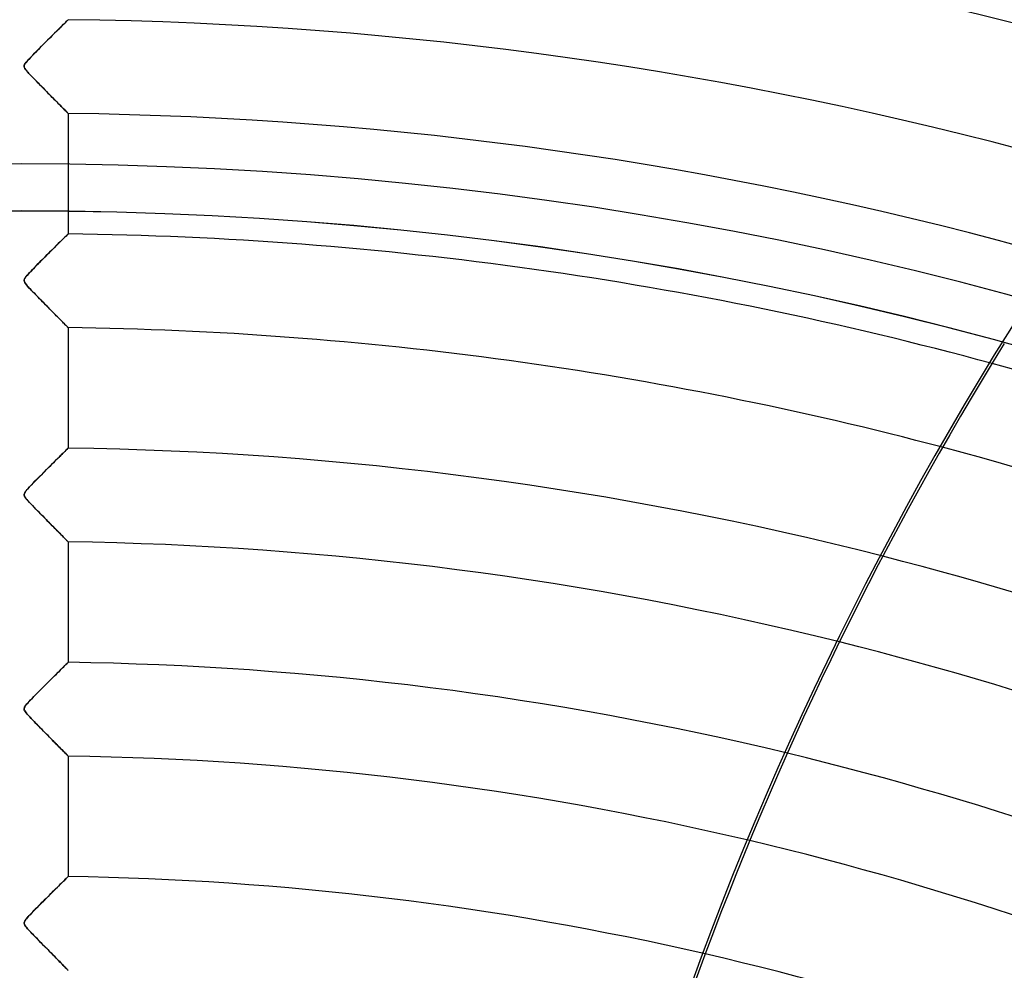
# Model space of a CAD drawing. Header units: millimetres. Extents: x -550 to 550, y -550 to 550.
# Tile 53 of 57: x 0 to 105, y 314 to 415. Entities that reach past the tile are written whole.
import ezdxf

# ---------------------------------------------------------------- set-up
doc = ezdxf.new("R2010")
doc.units = ezdxf.units.MM
doc.layers.add('HIDDEN', color=7, linetype='Continuous')
doc.layers.add('THICK', color=7, linetype='Continuous')

msp = doc.modelspace()

# ---------------------------------------------------------------- linework, layer by layer
at = {"layer": 'HIDDEN'}
for p, q in [((4.53, 414.89), (4.36, 414.73)), ((4.39, 414.75), (4.52, 414.88)), ((4.52, 414.88), (4.64, 415)), ((4.67, 415.03), (4.53, 414.89)), ((4.64, 415), (4.74, 415.11)), ((4.78, 415.15), (4.67, 415.03)), ((4.74, 415.11), (4.83, 415.19)), ((4.88, 415.24), (4.78, 415.15)), ((4.83, 415.19), (4.9, 415.27)), ((4.95, 415.31), (4.88, 415.24)), ((4.9, 415.27), (4.96, 415.32)), ((4.99, 415.35), (4.95, 415.31)), ((4.96, 415.32), (4.99, 415.35)), ((4.99, 415.35), (5, 415.36)), ((5, 415.36), (4.99, 415.35)), ((3.55, 413.92), (3.31, 413.69)), ((3.31, 413.68), (3.52, 413.89)), ((3.52, 413.89), (3.72, 414.09)), ((3.78, 414.15), (3.55, 413.92)), ((3.72, 414.09), (3.9, 414.27)), ((3.99, 414.36), (3.78, 414.15)), ((3.9, 414.27), (4.08, 414.44)), ((4.18, 414.55), (3.99, 414.36)), ((4.08, 414.44), (4.24, 414.6)), ((4.36, 414.73), (4.18, 414.55)), ((4.24, 414.6), (4.39, 414.75)), ((2.17, 412.55), (2.41, 412.78)), ((2.56, 412.93), (2.29, 412.67)), ((2.41, 412.78), (2.64, 413.01)), ((2.81, 413.19), (2.56, 412.93)), ((2.64, 413.01), (2.87, 413.24)), ((3.07, 413.44), (2.81, 413.19)), ((2.87, 413.24), (3.09, 413.46)), ((3.31, 413.69), (3.07, 413.44)), ((3.09, 413.46), (3.31, 413.68)), ((1.23, 411.59), (1.46, 411.82)), ((1.51, 411.88), (1.26, 411.61)), ((1.46, 411.82), (1.7, 412.07)), ((1.77, 412.14), (1.51, 411.88)), ((1.7, 412.07), (1.94, 412.31)), ((2.03, 412.4), (1.77, 412.14)), ((1.94, 412.31), (2.17, 412.55)), ((2.29, 412.67), (2.03, 412.4)), ((0.36, 410.58), (0.44, 410.71)), ((0.48, 410.77), (0.4, 410.65)), ((0.44, 410.71), (0.54, 410.84)), ((0.62, 410.93), (0.48, 410.77)), ((0.54, 410.84), (0.67, 410.99)), ((0.8, 411.13), (0.62, 410.93)), ((0.67, 410.99), (0.83, 411.17)), ((1.01, 411.36), (0.8, 411.13)), ((0.83, 411.17), (1.02, 411.37)), ((1.26, 411.61), (1.01, 411.36)), ((1.02, 411.37), (1.23, 411.59)), ((0.32, 410.47), (0.36, 410.58)), ((0.33, 410.5), (0.32, 410.43)), ((0.32, 410.37), (0.32, 410.47)), ((0.32, 410.43), (0.32, 410.36)), ((0.34, 410.27), (0.32, 410.37)), ((0.32, 410.36), (0.33, 410.3)), ((0.36, 410.57), (0.33, 410.5)), ((0.33, 410.3), (0.36, 410.23)), ((0.4, 410.15), (0.34, 410.27)), ((0.4, 410.65), (0.36, 410.57)), ((0.36, 410.23), (0.4, 410.15)), ((0.49, 410.03), (0.4, 410.15)), ((0.4, 410.15), (0.46, 410.06)), ((0.46, 410.06), (0.53, 409.97)), ((0.59, 409.9), (0.49, 410.03)), ((0.53, 409.97), (0.61, 409.88)), ((0.7, 409.77), (0.59, 409.9)), ((0.61, 409.88), (0.7, 409.78)), ((0.7, 409.78), (0.79, 409.67)), ((0.83, 409.64), (0.7, 409.77)), ((0.79, 409.67), (0.9, 409.55)), ((0.96, 409.49), (0.83, 409.64)), ((0.9, 409.55), (1.02, 409.42)), ((1.11, 409.33), (0.96, 409.49)), ((1.02, 409.42), (1.16, 409.28)), ((1.28, 409.16), (1.11, 409.33)), ((1.16, 409.28), (1.3, 409.14)), ((1.45, 408.98), (1.28, 409.16)), ((1.3, 409.14), (1.46, 408.98)), ((1.63, 408.8), (1.45, 408.98)), ((1.46, 408.98), (1.62, 408.81)), ((1.62, 408.81), (1.79, 408.64)), ((1.81, 408.62), (1.63, 408.8)), ((1.79, 408.64), (1.96, 408.46)), ((1.98, 408.44), (1.81, 408.62)), ((1.96, 408.46), (2.15, 408.27)), ((2.16, 408.26), (1.98, 408.44)), ((2.15, 408.27), (2.33, 408.09)), ((2.33, 408.08), (2.16, 408.26)), ((2.33, 408.09), (2.51, 407.9)), ((2.5, 407.91), (2.33, 408.08)), ((2.67, 407.74), (2.5, 407.91)), ((2.51, 407.9), (2.68, 407.73)), ((2.84, 407.57), (2.67, 407.74)), ((2.68, 407.73), (2.85, 407.55)), ((3, 407.41), (2.84, 407.57)), ((2.85, 407.55), (3.02, 407.38)), ((3.16, 407.25), (3, 407.41)), ((3.02, 407.38), (3.18, 407.22)), ((3.31, 407.09), (3.16, 407.25)), ((3.18, 407.22), (3.34, 407.06)), ((3.46, 406.94), (3.31, 407.09)), ((3.34, 407.06), (3.49, 406.91)), ((3.61, 406.79), (3.46, 406.94)), ((3.49, 406.91), (3.64, 406.76)), ((3.75, 406.65), (3.61, 406.79)), ((3.64, 406.76), (3.78, 406.62)), ((3.89, 406.51), (3.75, 406.65)), ((3.78, 406.62), (3.91, 406.48)), ((4.02, 406.38), (3.89, 406.51)), ((3.91, 406.48), (4.04, 406.35)), ((4.14, 406.25), (4.02, 406.38)), ((4.04, 406.35), (4.17, 406.22)), ((4.26, 406.13), (4.14, 406.25)), ((4.17, 406.22), (4.29, 406.1)), ((4.37, 406.02), (4.26, 406.13)), ((4.29, 406.1), (4.4, 405.99)), ((4.47, 405.91), (4.37, 406.02)), ((4.4, 405.99), (4.5, 405.88)), ((4.57, 405.82), (4.47, 405.91)), ((4.5, 405.88), (4.6, 405.79)), ((4.66, 405.73), (4.57, 405.82)), ((4.6, 405.79), (4.69, 405.7)), ((4.74, 405.65), (4.66, 405.73)), ((4.69, 405.7), (4.77, 405.62)), ((4.8, 405.58), (4.74, 405.65)), ((4.77, 405.62), (4.84, 405.55)), ((4.86, 405.52), (4.8, 405.58)), ((4.84, 405.55), (4.89, 405.49)), ((4.91, 405.47), (4.86, 405.52)), ((4.89, 405.49), (4.94, 405.44)), ((4.95, 405.43), (4.91, 405.47)), ((4.94, 405.44), (4.97, 405.41)), ((4.98, 405.4), (4.95, 405.43)), ((4.97, 405.41), (4.99, 405.39)), ((4.99, 405.38), (4.98, 405.4)), ((4.99, 405.39), (5, 405.38)), ((5, 405.38), (4.99, 405.38)), ((5, 405.38), (5, 392.56)), ((4.34, 391.9), (4.15, 391.72)), ((4.18, 391.74), (4.33, 391.9)), ((4.33, 391.9), (4.48, 392.04)), ((4.5, 392.07), (4.34, 391.9)), ((4.48, 392.04), (4.61, 392.17)), ((4.65, 392.21), (4.5, 392.07)), ((4.61, 392.17), (4.72, 392.28)), ((4.77, 392.33), (4.65, 392.21)), ((4.72, 392.28), (4.82, 392.38)), ((4.87, 392.43), (4.77, 392.33)), ((4.82, 392.38), (4.9, 392.46)), ((4.94, 392.5), (4.87, 392.43)), ((4.9, 392.46), (4.95, 392.51)), ((4.99, 392.54), (4.94, 392.5)), ((4.95, 392.51), (4.99, 392.55)), ((4.99, 392.55), (5, 392.56)), ((5, 392.56), (4.99, 392.54)), ((3.01, 390.58), (3.23, 390.8)), ((3.27, 390.84), (3.03, 390.6)), ((3.23, 390.8), (3.44, 391.01)), ((3.51, 391.08), (3.27, 390.84)), ((3.44, 391.01), (3.64, 391.21)), ((3.74, 391.31), (3.51, 391.08)), ((3.64, 391.21), (3.83, 391.4)), ((3.95, 391.52), (3.74, 391.31)), ((3.83, 391.4), (4.01, 391.58)), ((4.15, 391.72), (3.95, 391.52)), ((4.01, 391.58), (4.18, 391.74)), ((2.26, 389.83), (2, 389.57)), ((2.05, 389.62), (2.29, 389.87)), ((2.52, 390.09), (2.26, 389.83)), ((2.29, 389.87), (2.54, 390.11)), ((2.77, 390.35), (2.52, 390.09)), ((2.54, 390.11), (2.78, 390.35)), ((3.03, 390.6), (2.77, 390.35)), ((2.78, 390.35), (3.01, 390.58)), ((1.25, 388.8), (1.01, 388.56)), ((1.05, 388.6), (1.21, 388.77)), ((1.21, 388.77), (1.4, 388.96)), ((1.49, 389.06), (1.25, 388.8)), ((1.4, 388.96), (1.6, 389.17)), ((1.75, 389.31), (1.49, 389.06)), ((1.6, 389.17), (1.82, 389.39)), ((2, 389.57), (1.75, 389.31)), ((1.82, 389.39), (2.05, 389.62)), ((0.32, 387.65), (0.35, 387.74)), ((0.33, 387.7), (0.32, 387.62)), ((0.32, 387.57), (0.32, 387.65)), ((0.32, 387.62), (0.32, 387.56)), ((0.36, 387.77), (0.33, 387.7)), ((0.35, 387.74), (0.39, 387.83)), ((0.41, 387.86), (0.36, 387.77)), ((0.39, 387.83), (0.46, 387.93)), ((0.49, 387.98), (0.41, 387.86)), ((0.46, 387.93), (0.54, 388.04)), ((0.63, 388.14), (0.49, 387.98)), ((0.54, 388.04), (0.65, 388.16)), ((0.8, 388.34), (0.63, 388.14)), ((0.65, 388.16), (0.77, 388.3)), ((0.77, 388.3), (0.9, 388.44)), ((1.01, 388.56), (0.8, 388.34)), ((0.9, 388.44), (1.05, 388.6)), ((0.34, 387.48), (0.32, 387.57)), ((0.32, 387.56), (0.34, 387.49)), ((0.34, 387.49), (0.37, 387.41)), ((0.38, 387.39), (0.34, 387.48)), ((0.37, 387.41), (0.42, 387.33)), ((0.45, 387.28), (0.38, 387.39)), ((0.42, 387.33), (0.48, 387.24)), ((0.55, 387.14), (0.45, 387.28)), ((0.48, 387.24), (0.56, 387.14)), ((0.68, 387), (0.55, 387.14)), ((0.56, 387.14), (0.64, 387.04)), ((0.64, 387.04), (0.73, 386.94)), ((0.83, 386.83), (0.68, 387)), ((0.73, 386.94), (0.83, 386.83)), ((0.99, 386.66), (0.83, 386.83)), ((0.83, 386.83), (0.95, 386.7)), ((0.95, 386.7), (1.08, 386.57)), ((1.15, 386.49), (0.99, 386.66)), ((1.08, 386.57), (1.22, 386.42)), ((1.31, 386.32), (1.15, 386.49)), ((1.22, 386.42), (1.37, 386.27)), ((1.48, 386.16), (1.31, 386.32)), ((1.37, 386.27), (1.53, 386.1)), ((1.64, 385.99), (1.48, 386.16)), ((1.53, 386.1), (1.7, 385.93)), ((1.8, 385.82), (1.64, 385.99)), ((1.7, 385.93), (1.87, 385.75)), ((1.96, 385.66), (1.8, 385.82)), ((1.87, 385.75), (2.05, 385.57)), ((2.12, 385.49), (1.96, 385.66)), ((2.05, 385.57), (2.23, 385.38)), ((2.28, 385.33), (2.12, 385.49)), ((2.23, 385.38), (2.42, 385.2)), ((2.44, 385.17), (2.28, 385.33)), ((2.42, 385.2), (2.59, 385.02)), ((2.6, 385.02), (2.44, 385.17)), ((2.59, 385.02), (2.76, 384.84)), ((2.75, 384.86), (2.6, 385.02)), ((2.9, 384.71), (2.75, 384.86)), ((2.76, 384.84), (2.93, 384.67)), ((3.05, 384.56), (2.9, 384.71)), ((2.93, 384.67), (3.1, 384.51)), ((3.19, 384.41), (3.05, 384.56)), ((3.1, 384.51), (3.25, 384.35)), ((3.34, 384.27), (3.19, 384.41)), ((3.25, 384.35), (3.41, 384.19)), ((3.47, 384.12), (3.34, 384.27)), ((3.41, 384.19), (3.55, 384.04)), ((3.61, 383.99), (3.47, 384.12)), ((3.55, 384.04), (3.7, 383.9)), ((3.74, 383.85), (3.61, 383.99)), ((3.7, 383.9), (3.83, 383.76)), ((3.87, 383.73), (3.74, 383.85)), ((3.83, 383.76), (3.96, 383.63)), ((3.99, 383.6), (3.87, 383.73)), ((3.96, 383.63), (4.09, 383.5)), ((4.11, 383.48), (3.99, 383.6)), ((4.09, 383.5), (4.21, 383.38)), ((4.22, 383.37), (4.11, 383.48)), ((4.21, 383.38), (4.32, 383.26)), ((4.33, 383.26), (4.22, 383.37)), ((4.32, 383.26), (4.43, 383.15)), ((4.43, 383.16), (4.33, 383.26)), ((4.52, 383.06), (4.43, 383.16)), ((4.43, 383.15), (4.53, 383.05)), ((4.61, 382.98), (4.52, 383.06)), ((4.53, 383.05), (4.62, 382.96)), ((4.69, 382.89), (4.61, 382.98)), ((4.62, 382.96), (4.71, 382.87)), ((4.76, 382.82), (4.69, 382.89)), ((4.71, 382.87), (4.78, 382.8)), ((4.82, 382.76), (4.76, 382.82)), ((4.78, 382.8), (4.85, 382.73)), ((4.88, 382.7), (4.82, 382.76)), ((4.85, 382.73), (4.9, 382.68)), ((4.92, 382.66), (4.88, 382.7)), ((4.9, 382.68), (4.94, 382.63)), ((4.95, 382.62), (4.92, 382.66)), ((4.94, 382.63), (4.97, 382.6)), ((4.98, 382.6), (4.95, 382.62)), ((4.97, 382.6), (4.99, 382.58)), ((4.99, 382.58), (4.98, 382.6)), ((5, 382.58), (4.99, 382.58)), ((4.99, 382.58), (5, 382.58)), ((5, 382.58), (5, 369.76)), ((4.1, 368.86), (3.89, 368.65)), ((3.91, 368.68), (4.08, 368.84)), ((4.08, 368.84), (4.23, 369)), ((4.29, 369.06), (4.1, 368.86)), ((4.23, 369), (4.38, 369.14)), ((4.47, 369.23), (4.29, 369.06)), ((4.38, 369.14), (4.51, 369.27)), ((4.63, 369.39), (4.47, 369.23)), ((4.51, 369.27), (4.63, 369.39)), ((4.76, 369.52), (4.63, 369.39)), ((4.63, 369.39), (4.74, 369.5)), ((4.74, 369.5), (4.83, 369.59)), ((4.86, 369.62), (4.76, 369.52)), ((4.83, 369.59), (4.9, 369.66)), ((4.94, 369.7), (4.86, 369.62)), ((4.9, 369.66), (4.96, 369.71)), ((4.98, 369.74), (4.94, 369.7)), ((4.96, 369.71), (4.99, 369.75)), ((5, 369.76), (4.98, 369.74)), ((4.99, 369.75), (5, 369.76)), ((3.17, 367.94), (2.91, 367.68)), ((2.92, 367.7), (3.14, 367.91)), ((3.14, 367.91), (3.35, 368.12)), ((3.42, 368.19), (3.17, 367.94)), ((3.35, 368.12), (3.54, 368.31)), ((3.66, 368.43), (3.42, 368.19)), ((3.54, 368.31), (3.73, 368.5)), ((3.89, 368.65), (3.66, 368.43)), ((3.73, 368.5), (3.91, 368.68)), ((1.78, 366.55), (2, 366.77)), ((2.11, 366.88), (1.84, 366.61)), ((2, 366.77), (2.23, 367)), ((2.38, 367.15), (2.11, 366.88)), ((2.23, 367), (2.47, 367.24)), ((2.64, 367.42), (2.38, 367.15)), ((2.47, 367.24), (2.7, 367.47)), ((2.91, 367.68), (2.64, 367.42)), ((2.7, 367.47), (2.92, 367.7)), ((0.74, 365.47), (0.88, 365.62)), ((1.07, 365.82), (0.85, 365.59)), ((0.88, 365.62), (1.03, 365.77)), ((1.03, 365.77), (1.19, 365.95)), ((1.32, 366.08), (1.07, 365.82)), ((1.19, 365.95), (1.37, 366.13)), ((1.58, 366.34), (1.32, 366.08)), ((1.37, 366.13), (1.57, 366.33)), ((1.57, 366.33), (1.78, 366.55)), ((1.84, 366.61), (1.58, 366.34)), ((0.32, 364.82), (0.34, 364.91)), ((0.33, 364.89), (0.32, 364.82)), ((0.32, 364.74), (0.32, 364.82)), ((0.32, 364.82), (0.32, 364.74)), ((0.35, 364.65), (0.32, 364.74)), ((0.32, 364.74), (0.34, 364.67)), ((0.36, 364.97), (0.33, 364.89)), ((0.34, 364.91), (0.38, 365.01)), ((0.34, 364.67), (0.38, 364.59)), ((0.41, 364.55), (0.35, 364.65)), ((0.42, 365.07), (0.36, 364.97)), ((0.38, 365.01), (0.44, 365.11)), ((0.38, 364.59), (0.44, 364.49)), ((0.51, 365.2), (0.42, 365.07)), ((0.44, 365.11), (0.52, 365.22)), ((0.66, 365.37), (0.51, 365.2)), ((0.52, 365.22), (0.62, 365.34)), ((0.62, 365.34), (0.74, 365.47)), ((0.85, 365.59), (0.66, 365.37)), ((0.49, 364.42), (0.41, 364.55)), ((0.44, 364.49), (0.51, 364.39)), ((0.61, 364.28), (0.49, 364.42)), ((0.51, 364.39), (0.6, 364.29)), ((0.6, 364.29), (0.69, 364.19)), ((0.74, 364.13), (0.61, 364.28)), ((0.69, 364.19), (0.79, 364.07)), ((0.9, 363.96), (0.74, 364.13)), ((0.79, 364.07), (0.92, 363.94)), ((1.07, 363.78), (0.9, 363.96)), ((0.92, 363.94), (1.05, 363.8)), ((1.05, 363.8), (1.2, 363.64)), ((1.23, 363.61), (1.07, 363.78)), ((1.2, 363.64), (1.36, 363.48)), ((1.4, 363.44), (1.23, 363.61)), ((1.36, 363.48), (1.53, 363.3)), ((1.56, 363.26), (1.4, 363.44)), ((1.53, 363.3), (1.71, 363.12)), ((1.73, 363.09), (1.56, 363.26)), ((1.71, 363.12), (1.9, 362.92)), ((1.9, 362.93), (1.73, 363.09)), ((2.06, 362.76), (1.9, 362.93)), ((1.9, 362.92), (2.09, 362.73)), ((2.22, 362.59), (2.06, 362.76)), ((2.09, 362.73), (2.29, 362.53)), ((2.38, 362.43), (2.22, 362.59)), ((2.29, 362.53), (2.48, 362.33)), ((2.54, 362.27), (2.38, 362.43)), ((2.48, 362.33), (2.67, 362.14)), ((2.7, 362.11), (2.54, 362.27)), ((2.67, 362.14), (2.85, 361.96)), ((2.85, 361.95), (2.7, 362.11)), ((2.85, 361.96), (3.03, 361.78)), ((3, 361.8), (2.85, 361.95)), ((3.15, 361.65), (3, 361.8)), ((3.03, 361.78), (3.2, 361.6)), ((3.3, 361.5), (3.15, 361.65)), ((3.2, 361.6), (3.36, 361.44)), ((3.44, 361.36), (3.3, 361.5)), ((3.36, 361.44), (3.52, 361.27)), ((3.58, 361.22), (3.44, 361.36)), ((3.52, 361.27), (3.68, 361.12)), ((3.71, 361.08), (3.58, 361.22)), ((3.68, 361.12), (3.82, 360.97)), ((3.84, 360.95), (3.71, 361.08)), ((3.82, 360.97), (3.97, 360.83)), ((3.97, 360.82), (3.84, 360.95)), ((3.97, 360.83), (4.1, 360.69)), ((4.09, 360.7), (3.97, 360.82)), ((4.2, 360.58), (4.09, 360.7)), ((4.1, 360.69), (4.23, 360.56)), ((4.31, 360.47), (4.2, 360.58)), ((4.23, 360.56), (4.35, 360.44)), ((4.42, 360.37), (4.31, 360.47)), ((4.35, 360.44), (4.46, 360.32)), ((4.51, 360.27), (4.42, 360.37)), ((4.46, 360.32), (4.57, 360.21)), ((4.6, 360.18), (4.51, 360.27)), ((4.57, 360.21), (4.66, 360.12)), ((4.68, 360.1), (4.6, 360.18)), ((4.66, 360.12), (4.75, 360.03)), ((4.75, 360.03), (4.68, 360.1)), ((4.82, 359.96), (4.75, 360.03)), ((4.75, 360.03), (4.82, 359.95)), ((4.87, 359.9), (4.82, 359.96)), ((4.82, 359.95), (4.89, 359.89)), ((4.92, 359.86), (4.87, 359.9)), ((4.89, 359.89), (4.93, 359.84)), ((4.95, 359.82), (4.92, 359.86)), ((4.93, 359.84), (4.97, 359.81)), ((4.98, 359.8), (4.95, 359.82)), ((4.97, 359.81), (4.99, 359.78)), ((4.99, 359.78), (4.98, 359.8)), ((5, 359.78), (4.99, 359.78)), ((4.99, 359.78), (5, 359.78)), ((5, 359.78), (5, 346.95)), ((4.75, 346.71), (4.84, 346.8)), ((4.84, 346.8), (4.76, 346.71)), ((4.84, 346.8), (4.91, 346.86)), ((4.91, 346.86), (4.84, 346.8)), ((4.91, 346.86), (4.96, 346.91)), ((4.96, 346.91), (4.91, 346.86)), ((4.96, 346.91), (4.99, 346.94)), ((4.99, 346.94), (4.96, 346.91)), ((4.99, 346.94), (5, 346.95)), ((5, 346.95), (4.99, 346.94)), ((3.55, 345.52), (3.75, 345.71)), ((3.79, 345.75), (3.61, 345.57)), ((3.75, 345.71), (3.93, 345.9)), ((3.96, 345.92), (3.79, 345.75)), ((3.93, 345.9), (4.1, 346.06)), ((4.12, 346.08), (3.96, 345.92)), ((4.1, 346.06), (4.26, 346.22)), ((4.27, 346.23), (4.12, 346.08)), ((4.26, 346.22), (4.4, 346.36)), ((4.41, 346.37), (4.27, 346.23)), ((4.4, 346.36), (4.53, 346.49)), ((4.54, 346.5), (4.41, 346.37)), ((4.53, 346.49), (4.65, 346.61)), ((4.65, 346.61), (4.54, 346.5)), ((4.65, 346.61), (4.75, 346.71)), ((4.76, 346.71), (4.65, 346.61)), ((2.84, 344.81), (2.64, 344.61)), ((2.66, 344.63), (2.9, 344.87)), ((3.04, 345.01), (2.84, 344.81)), ((2.9, 344.87), (3.13, 345.1)), ((3.23, 345.2), (3.04, 345.01)), ((3.13, 345.1), (3.35, 345.32)), ((3.42, 345.39), (3.23, 345.2)), ((3.35, 345.32), (3.55, 345.52)), ((3.61, 345.57), (3.42, 345.39)), ((1.65, 343.62), (1.46, 343.42)), ((1.54, 343.5), (1.74, 343.71)), ((1.85, 343.81), (1.65, 343.62)), ((1.74, 343.71), (1.96, 343.93)), ((2.04, 344.01), (1.85, 343.81)), ((1.96, 343.93), (2.19, 344.16)), ((2.24, 344.21), (2.04, 344.01)), ((2.19, 344.16), (2.42, 344.39)), ((2.44, 344.41), (2.24, 344.21)), ((2.42, 344.39), (2.66, 344.63)), ((2.64, 344.61), (2.44, 344.41)), ((0.61, 342.53), (0.73, 342.66)), ((0.77, 342.7), (0.64, 342.56)), ((0.73, 342.66), (0.86, 342.8)), ((0.92, 342.86), (0.77, 342.7)), ((0.86, 342.8), (1, 342.95)), ((1.09, 343.04), (0.92, 342.86)), ((1, 342.95), (1.17, 343.12)), ((1.27, 343.23), (1.09, 343.04)), ((1.17, 343.12), (1.34, 343.3)), ((1.46, 343.42), (1.27, 343.23)), ((1.34, 343.3), (1.54, 343.5)), ((0.32, 342.04), (0.34, 342.12)), ((0.34, 342.11), (0.32, 342.03)), ((0.32, 341.97), (0.32, 342.04)), ((0.32, 342.03), (0.32, 341.95)), ((0.33, 341.89), (0.32, 341.97)), ((0.32, 341.95), (0.34, 341.87)), ((0.37, 341.8), (0.33, 341.89)), ((0.34, 342.12), (0.37, 342.2)), ((0.38, 342.2), (0.34, 342.11)), ((0.34, 341.87), (0.38, 341.78)), ((0.37, 342.2), (0.43, 342.3)), ((0.43, 341.71), (0.37, 341.8)), ((0.44, 342.31), (0.38, 342.2)), ((0.38, 341.78), (0.45, 341.68)), ((0.43, 342.3), (0.51, 342.4)), ((0.52, 341.59), (0.43, 341.71)), ((0.53, 342.42), (0.44, 342.31)), ((0.45, 341.68), (0.52, 341.58)), ((0.51, 342.4), (0.61, 342.53)), ((0.63, 341.45), (0.52, 341.59)), ((0.52, 341.58), (0.61, 341.48)), ((0.64, 342.56), (0.53, 342.42)), ((0.61, 341.48), (0.71, 341.37)), ((0.77, 341.3), (0.63, 341.45)), ((0.71, 341.37), (0.81, 341.25)), ((0.92, 341.14), (0.77, 341.3)), ((0.81, 341.25), (0.94, 341.11)), ((1.08, 340.97), (0.92, 341.14)), ((0.94, 341.11), (1.08, 340.97)), ((1.24, 340.8), (1.08, 340.97)), ((1.08, 340.97), (1.23, 340.81)), ((1.23, 340.81), (1.39, 340.64)), ((1.41, 340.63), (1.24, 340.8)), ((1.39, 340.64), (1.56, 340.46)), ((1.57, 340.46), (1.41, 340.63)), ((1.56, 340.46), (1.75, 340.28)), ((1.74, 340.29), (1.57, 340.46)), ((1.9, 340.12), (1.74, 340.29)), ((1.75, 340.28), (1.93, 340.09)), ((2.06, 339.95), (1.9, 340.12)), ((1.93, 340.09), (2.13, 339.89)), ((2.23, 339.79), (2.06, 339.95)), ((2.13, 339.89), (2.32, 339.69)), ((2.39, 339.62), (2.23, 339.79)), ((2.32, 339.69), (2.51, 339.5)), ((2.55, 339.46), (2.39, 339.62)), ((2.51, 339.5), (2.69, 339.32)), ((2.7, 339.3), (2.55, 339.46)), ((2.69, 339.32), (2.87, 339.14)), ((2.86, 339.15), (2.7, 339.3)), ((3.01, 338.99), (2.86, 339.15)), ((2.87, 339.14), (3.04, 338.96)), ((3.16, 338.84), (3.01, 338.99)), ((3.04, 338.96), (3.21, 338.79)), ((3.31, 338.69), (3.16, 338.84)), ((3.21, 338.79), (3.37, 338.63)), ((3.45, 338.54), (3.31, 338.69)), ((3.37, 338.63), (3.52, 338.47)), ((3.6, 338.4), (3.45, 338.54)), ((3.52, 338.47), (3.67, 338.32)), ((3.73, 338.26), (3.6, 338.4)), ((3.67, 338.32), (3.81, 338.18)), ((3.86, 338.13), (3.73, 338.26)), ((3.81, 338.18), (3.95, 338.04)), ((3.99, 338), (3.86, 338.13)), ((3.95, 338.04), (4.08, 337.91)), ((4.12, 337.87), (3.99, 338)), ((4.08, 337.91), (4.2, 337.78)), ((4.23, 337.75), (4.12, 337.87)), ((4.2, 337.78), (4.32, 337.66)), ((4.34, 337.64), (4.23, 337.75)), ((4.32, 337.66), (4.43, 337.55)), ((4.45, 337.53), (4.34, 337.64)), ((4.43, 337.55), (4.53, 337.45)), ((4.55, 337.43), (4.45, 337.53)), ((4.53, 337.45), (4.63, 337.35)), ((4.64, 337.34), (4.55, 337.43)), ((4.63, 337.35), (4.71, 337.27)), ((4.72, 337.26), (4.64, 337.34)), ((4.71, 337.27), (4.78, 337.19)), ((4.79, 337.19), (4.72, 337.26)), ((4.78, 337.19), (4.85, 337.13)), ((4.85, 337.12), (4.79, 337.19)), ((4.85, 337.13), (4.9, 337.07)), ((4.9, 337.07), (4.85, 337.12)), ((4.95, 337.03), (4.9, 337.07)), ((4.9, 337.07), (4.94, 337.03)), ((4.94, 337.03), (4.98, 337)), ((4.98, 337), (4.95, 337.03)), ((4.99, 336.98), (4.98, 337)), ((4.98, 337), (4.99, 336.98)), ((5, 336.97), (4.99, 336.98)), ((4.99, 336.98), (5, 336.97)), ((5, 336.97), (5, 324.15)), ((4.5, 323.66), (4.63, 323.78)), ((4.66, 323.82), (4.55, 323.7)), ((4.63, 323.78), (4.74, 323.89)), ((4.76, 323.92), (4.66, 323.82)), ((4.74, 323.89), (4.83, 323.98)), ((4.85, 324), (4.76, 323.92)), ((4.83, 323.98), (4.9, 324.06)), ((4.91, 324.06), (4.85, 324)), ((4.9, 324.06), (4.96, 324.11)), ((4.96, 324.11), (4.91, 324.06)), ((4.96, 324.11), (4.99, 324.14)), ((4.99, 324.14), (4.96, 324.11)), ((4.99, 324.14), (5, 324.15)), ((5, 324.15), (4.99, 324.14)), ((3.62, 322.79), (3.44, 322.61)), ((3.45, 322.62), (3.66, 322.83)), ((3.8, 322.96), (3.62, 322.79)), ((3.66, 322.83), (3.86, 323.02)), ((3.97, 323.13), (3.8, 322.96)), ((3.86, 323.02), (4.04, 323.2)), ((4.13, 323.29), (3.97, 323.13)), ((4.04, 323.2), (4.21, 323.37)), ((4.28, 323.44), (4.13, 323.29)), ((4.21, 323.37), (4.36, 323.52)), ((4.42, 323.58), (4.28, 323.44)), ((4.36, 323.52), (4.5, 323.66)), ((4.55, 323.7), (4.42, 323.58)), ((2.46, 321.63), (2.26, 321.43)), ((2.28, 321.45), (2.51, 321.68)), ((2.66, 321.83), (2.46, 321.63)), ((2.51, 321.68), (2.76, 321.93)), ((2.86, 322.03), (2.66, 321.83)), ((2.76, 321.93), (3, 322.17)), ((3.06, 322.23), (2.86, 322.03)), ((3, 322.17), (3.23, 322.4)), ((3.25, 322.42), (3.06, 322.23)), ((3.23, 322.4), (3.45, 322.62)), ((3.44, 322.61), (3.25, 322.42)), ((1.21, 320.37), (1.4, 320.56)), ((1.48, 320.64), (1.29, 320.45)), ((1.4, 320.56), (1.6, 320.77)), ((1.67, 320.83), (1.48, 320.64)), ((1.6, 320.77), (1.82, 320.98)), ((1.86, 321.03), (1.67, 320.83)), ((1.82, 320.98), (2.04, 321.21)), ((2.06, 321.23), (1.86, 321.03)), ((2.04, 321.21), (2.28, 321.45)), ((2.26, 321.43), (2.06, 321.23)), ((0.45, 319.53), (0.39, 319.42)), ((0.55, 319.64), (0.45, 319.53)), ((0.45, 319.51), (0.53, 319.63)), ((0.53, 319.63), (0.64, 319.76)), ((0.66, 319.78), (0.55, 319.64)), ((0.64, 319.76), (0.76, 319.89)), ((0.79, 319.92), (0.66, 319.78)), ((0.76, 319.89), (0.89, 320.03)), ((0.94, 320.09), (0.79, 319.92)), ((0.89, 320.03), (1.04, 320.19)), ((1.11, 320.26), (0.94, 320.09)), ((1.04, 320.19), (1.21, 320.37)), ((1.29, 320.45), (1.11, 320.26)), ((0.34, 319.33), (0.32, 319.24)), ((0.32, 319.24), (0.34, 319.32)), ((0.32, 319.16), (0.32, 319.24)), ((0.32, 319.24), (0.32, 319.17)), ((0.32, 319.17), (0.34, 319.09)), ((0.34, 319.08), (0.32, 319.16)), ((0.39, 319.42), (0.34, 319.33)), ((0.34, 319.32), (0.38, 319.41)), ((0.34, 319.09), (0.37, 319)), ((0.38, 318.99), (0.34, 319.08)), ((0.37, 319), (0.43, 318.91)), ((0.38, 319.41), (0.45, 319.51)), ((0.45, 318.88), (0.38, 318.99)), ((0.43, 318.91), (0.51, 318.81)), ((0.55, 318.75), (0.45, 318.88)), ((0.51, 318.81), (0.59, 318.7)), ((0.68, 318.6), (0.55, 318.75)), ((0.59, 318.7), (0.68, 318.59)), ((0.83, 318.43), (0.68, 318.6)), ((0.68, 318.59), (0.79, 318.48)), ((0.79, 318.48), (0.91, 318.34)), ((1.01, 318.24), (0.83, 318.43)), ((0.91, 318.34), (1.05, 318.2)), ((1.18, 318.06), (1.01, 318.24)), ((1.05, 318.2), (1.2, 318.04)), ((1.36, 317.87), (1.18, 318.06)), ((1.2, 318.04), (1.36, 317.88)), ((1.36, 317.88), (1.53, 317.7)), ((1.54, 317.69), (1.36, 317.87)), ((1.53, 317.7), (1.71, 317.52)), ((1.72, 317.51), (1.54, 317.69)), ((1.71, 317.52), (1.9, 317.32)), ((1.9, 317.32), (1.72, 317.51)), ((2.07, 317.14), (1.9, 317.32)), ((1.9, 317.32), (2.09, 317.13)), ((2.25, 316.96), (2.07, 317.14)), ((2.09, 317.13), (2.28, 316.93)), ((2.42, 316.79), (2.25, 316.96)), ((2.28, 316.93), (2.47, 316.74)), ((2.6, 316.61), (2.42, 316.79)), ((2.47, 316.74), (2.66, 316.55)), ((2.77, 316.44), (2.6, 316.61)), ((2.66, 316.55), (2.83, 316.37)), ((2.93, 316.27), (2.77, 316.44)), ((2.83, 316.37), (3.01, 316.19)), ((3.1, 316.1), (2.93, 316.27)), ((3.01, 316.19), (3.18, 316.02)), ((3.26, 315.94), (3.1, 316.1)), ((3.18, 316.02), (3.34, 315.86)), ((3.42, 315.78), (3.26, 315.94)), ((3.34, 315.86), (3.5, 315.7)), ((3.57, 315.63), (3.42, 315.78)), ((3.5, 315.7), (3.65, 315.55)), ((3.72, 315.48), (3.57, 315.63)), ((3.65, 315.55), (3.79, 315.4)), ((3.86, 315.33), (3.72, 315.48)), ((3.79, 315.4), (3.93, 315.26)), ((4, 315.19), (3.86, 315.33)), ((3.93, 315.26), (4.06, 315.13)), ((4.13, 315.05), (4, 315.19)), ((4.06, 315.13), (4.18, 315)), ((4.26, 314.93), (4.13, 315.05)), ((4.18, 315), (4.3, 314.88)), ((4.37, 314.81), (4.26, 314.93)), ((4.3, 314.88), (4.42, 314.76)), ((4.48, 314.69), (4.37, 314.81)), ((4.42, 314.76), (4.52, 314.66)), ((4.59, 314.59), (4.48, 314.69)), ((4.52, 314.66), (4.62, 314.56)), ((4.68, 314.5), (4.59, 314.59)), ((4.62, 314.56), (4.7, 314.47)), ((4.76, 314.41), (4.68, 314.5)), ((4.7, 314.47), (4.78, 314.4)), ((4.83, 314.34), (4.76, 314.41)), ((4.78, 314.4), (4.84, 314.33)), ((4.89, 314.28), (4.83, 314.34)), ((4.84, 314.33), (4.9, 314.27)), ((4.94, 314.23), (4.89, 314.28)), ((4.9, 314.27), (4.94, 314.23)), ((4.97, 314.2), (4.94, 314.23)), ((4.94, 314.23), (4.97, 314.2)), ((4.99, 314.18), (4.97, 314.2)), ((4.97, 314.2), (4.99, 314.18)), ((5, 314.17), (4.99, 314.18)), ((4.99, 314.18), (5, 314.17))]:
    msp.add_line(p, q, dxfattribs=at)
for radius, start, end in [(506, 0, 180), (456, 0, 180), (451, 0, 180), (438.19, 31.2538, 89.3462), (428.21, 31.2691, 89.331), (415.39, 31.2897, 89.3103), (405.41, 31.3066, 89.2934), (400, 0, 180), (395, 0, 180), (392.59, 74.7457, 89.2703), (382.61, 75.1548, 89.2512), (369.79, 75.6455, 89.2253), (359.81, 75.9986, 89.2038), (346.99, 76.4123, 89.1743), (337.01, 76.7011, 89.1499), (324.19, 77.0254, 89.1163)]:
    msp.add_arc((0, 0), radius, start, end, dxfattribs=at)
msp.add_ellipse((409.6, 187.18), major_axis=(0, -364.8), ratio=0.987688, start_param=-2.280953, end_param=-1.73342, dxfattribs=at)
at = {"layer": 'THICK'}
for radius, start, end in [(445, 0, 180), (394.99, 0, 180), (392.59, 64.6826, 74.7457), (382.61, 64.7971, 75.1548), (369.79, 64.9534, 75.6455), (359.81, 65.0827, 75.9986), (346.99, 65.2598, 76.4123), (337.01, 65.4071, 76.7011), (324.19, 65.6096, 77.0254)]:
    msp.add_arc((0, 0), radius, start, end, dxfattribs=at)
msp.add_ellipse((409.91, 187.18), major_axis=(0, -364.8), ratio=0.987688, start_param=-2.130589, end_param=-1.73342, dxfattribs=at)

doc.saveas('drawing.dxf')
